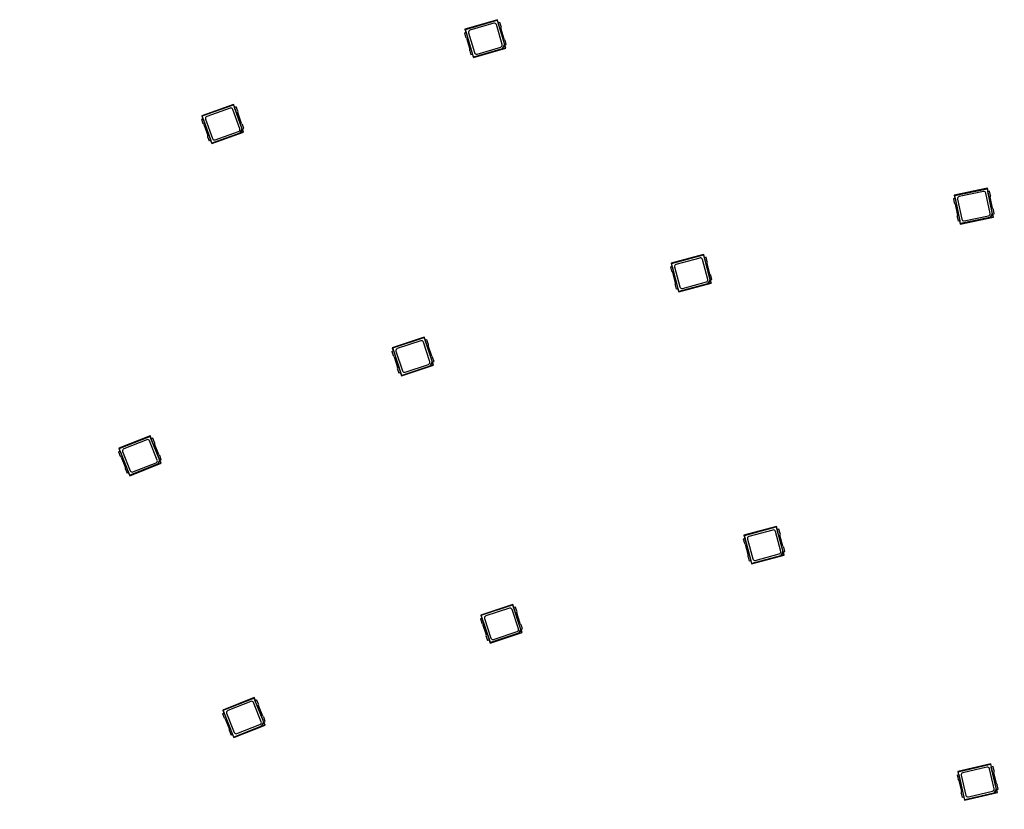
# Model space of a CAD drawing. Header units: millimetres. Extents: x 7 to 819, y 15 to 587.
# Tile 38 of 59: x 374 to 421, y 374 to 412. Entities that reach past the tile are written whole.
import ezdxf

# ---------------------------------------------------------------- set-up
doc = ezdxf.new("R2010")
doc.units = ezdxf.units.MM
doc.layers.add('Default', color=7, linetype='Continuous')
doc.layers.add('RDLED_1-4_802MM_', color=7, linetype='Continuous')

# ---------------------------------------------------------------- blocks, each defined once
blk = doc.blocks.new('SE')
at = {"layer": 'RDLED_1-4_802MM_', "color": 7, "linetype": 'Continuous'}
for p, q in [((396.972, 411.624), (395.438, 411.17)), ((395.459, 411.158), (395.438, 411.17)), ((395.438, 411.17), (395.482, 411.021)), ((395.459, 411.158), (396.961, 411.603)), ((396.801, 411.456), (395.674, 411.122)), ((397.202, 410.454), (396.925, 411.389)), ((396.972, 411.624), (396.961, 411.603)), ((396.961, 411.603), (397.304, 410.444)), ((397.016, 411.476), (396.972, 411.624)), ((397.088, 411.497), (397.01, 411.474)), ((397.32, 410.429), (397.01, 411.474)), ((397.148, 411.297), (397.088, 411.497)), ((397.296, 410.708), (397.142, 411.226)), ((395.41, 411), (395.489, 411.023)), ((395.41, 411), (395.47, 410.8)), ((395.847, 409.849), (395.459, 411.158)), ((395.489, 411.023), (395.798, 409.978)), ((395.512, 410.744), (395.666, 410.225)), ((395.606, 410.998), (395.883, 410.063)), ((395.836, 409.827), (397.37, 410.282)), ((397.198, 410.249), (395.847, 409.849)), ((396.008, 409.996), (397.134, 410.329)), ((397.304, 410.444), (397.198, 410.249)), ((397.221, 410.25), (397.198, 410.249)), ((397.315, 410.425), (397.221, 410.25)), ((397.221, 410.25), (397.355, 410.29)), ((397.304, 410.444), (397.315, 410.425)), ((397.355, 410.29), (397.315, 410.425)), ((397.32, 410.429), (397.398, 410.452)), ((397.37, 410.282), (397.326, 410.43)), ((397.398, 410.452), (397.339, 410.652)), ((397.355, 410.29), (397.37, 410.282)), ((395.661, 410.155), (395.72, 409.955)), ((395.798, 409.978), (395.72, 409.955)), ((395.792, 409.976), (395.836, 409.827)), ((395.847, 409.849), (395.836, 409.827)), ((384.474, 407.607), (382.966, 407.073)), ((382.988, 407.063), (384.464, 407.586)), ((384.311, 407.43), (383.204, 407.038)), ((384.474, 407.607), (384.464, 407.586)), ((384.464, 407.586), (384.867, 406.446)), ((384.526, 407.461), (384.474, 407.607)), ((384.597, 407.486), (384.52, 407.459)), ((384.884, 406.432), (384.52, 407.459)), ((384.666, 407.29), (384.597, 407.486)), ((382.988, 407.063), (382.966, 407.073)), ((382.966, 407.073), (383.018, 406.927)), ((383.444, 405.775), (382.988, 407.063)), ((384.765, 406.45), (384.439, 407.369)), ((384.845, 406.709), (384.665, 407.219)), ((382.947, 406.902), (383.024, 406.929)), ((382.947, 406.902), (383.017, 406.706)), ((383.024, 406.929), (383.388, 405.902)), ((383.062, 406.652), (383.243, 406.142)), ((383.143, 406.911), (383.468, 405.991)), ((384.961, 406.459), (384.891, 406.655)), ((383.241, 406.071), (383.311, 405.875)), ((383.433, 405.754), (384.942, 406.288)), ((384.771, 406.245), (383.444, 405.775)), ((383.596, 405.931), (384.704, 406.323)), ((384.867, 406.446), (384.771, 406.245)), ((384.794, 406.248), (384.771, 406.245)), ((384.88, 406.427), (384.794, 406.248)), ((384.794, 406.248), (384.926, 406.295)), ((384.867, 406.446), (384.88, 406.427)), ((384.926, 406.295), (384.88, 406.427)), ((384.884, 406.432), (384.961, 406.459)), ((384.942, 406.288), (384.89, 406.434)), ((384.926, 406.295), (384.942, 406.288)), ((383.388, 405.902), (383.311, 405.875)), ((383.382, 405.9), (383.433, 405.754)), ((383.444, 405.775), (383.433, 405.754)), ((420.199, 403.63), (418.632, 403.307)), ((418.652, 403.293), (418.632, 403.307)), ((418.632, 403.307), (418.664, 403.155)), ((418.652, 403.293), (420.186, 403.61)), ((418.929, 401.956), (418.652, 403.293)), ((420.014, 403.477), (418.863, 403.239)), ((420.329, 402.444), (420.132, 403.399)), ((420.199, 403.63), (420.186, 403.61)), ((420.186, 403.61), (420.43, 402.427)), ((420.231, 403.478), (420.199, 403.63)), ((420.304, 403.493), (420.224, 403.477)), ((420.445, 402.41), (420.224, 403.477)), ((420.346, 403.289), (420.304, 403.493)), ((418.59, 403.14), (418.67, 403.156)), ((418.59, 403.14), (418.632, 402.935)), ((418.67, 403.156), (418.89, 402.089)), ((418.67, 402.876), (418.78, 402.346)), ((418.785, 403.121), (418.983, 402.166)), ((420.444, 402.69), (420.335, 403.219)), ((419.101, 402.089), (420.251, 402.326)), ((420.43, 402.427), (420.308, 402.24)), ((420.44, 402.406), (420.331, 402.24)), ((420.43, 402.427), (420.44, 402.406)), ((420.468, 402.268), (420.44, 402.406)), ((420.445, 402.41), (420.524, 402.426)), ((420.482, 402.259), (420.451, 402.411)), ((420.524, 402.426), (420.482, 402.63)), ((418.768, 402.276), (418.811, 402.072)), ((418.89, 402.089), (418.811, 402.072)), ((418.884, 402.087), (418.915, 401.936)), ((418.915, 401.936), (420.482, 402.259)), ((418.929, 401.956), (418.915, 401.936)), ((420.308, 402.24), (418.929, 401.956)), ((420.331, 402.24), (420.308, 402.24)), ((420.331, 402.24), (420.468, 402.268)), ((420.468, 402.268), (420.482, 402.259)), ((406.751, 400.491), (405.206, 400.077)), ((405.226, 400.065), (406.739, 400.47)), ((406.751, 400.491), (406.739, 400.47)), ((406.739, 400.47), (407.052, 399.303)), ((406.791, 400.341), (406.751, 400.491)), ((405.226, 400.065), (405.206, 400.077)), ((405.206, 400.077), (405.246, 399.927)), ((405.58, 398.745), (405.226, 400.065)), ((406.575, 400.327), (405.44, 400.023)), ((406.95, 399.315), (406.697, 400.257)), ((406.864, 400.361), (406.785, 400.339)), ((407.067, 399.287), (406.785, 400.339)), ((406.918, 400.159), (406.864, 400.361)), ((407.05, 399.567), (406.911, 400.089)), ((405.173, 399.908), (405.252, 399.929)), ((405.173, 399.908), (405.227, 399.706)), ((405.252, 399.929), (405.534, 398.876)), ((405.268, 399.649), (405.408, 399.127)), ((405.369, 399.901), (405.622, 398.959)), ((407.146, 399.308), (407.092, 399.509)), ((405.401, 399.056), (405.455, 398.855)), ((405.568, 398.724), (407.113, 399.139)), ((406.94, 399.11), (405.58, 398.745)), ((405.744, 398.888), (406.879, 399.192)), ((407.052, 399.303), (406.94, 399.11)), ((406.963, 399.111), (406.94, 399.11)), ((407.063, 399.283), (406.963, 399.111)), ((406.963, 399.111), (407.099, 399.147)), ((407.052, 399.303), (407.063, 399.283)), ((407.099, 399.147), (407.063, 399.283)), ((407.067, 399.287), (407.146, 399.308)), ((407.113, 399.139), (407.073, 399.288)), ((407.099, 399.147), (407.113, 399.139)), ((405.534, 398.876), (405.455, 398.855)), ((405.528, 398.874), (405.568, 398.724)), ((405.58, 398.745), (405.568, 398.724)), ((393.508, 396.575), (391.989, 396.072)), ((392.011, 396.061), (393.497, 396.553)), ((393.342, 396.401), (392.226, 396.032)), ((393.775, 395.412), (393.468, 396.338)), ((393.508, 396.575), (393.497, 396.553)), ((393.497, 396.553), (393.877, 395.406)), ((393.557, 396.428), (393.508, 396.575)), ((393.628, 396.451), (393.551, 396.426)), ((393.894, 395.391), (393.551, 396.426)), ((393.694, 396.254), (393.628, 396.451)), ((391.967, 395.901), (392.044, 395.927)), ((391.967, 395.901), (392.032, 395.703)), ((392.011, 396.061), (391.989, 396.072)), ((391.989, 396.072), (392.038, 395.925)), ((392.441, 394.764), (392.011, 396.061)), ((392.044, 395.927), (392.387, 394.892)), ((392.163, 395.905), (392.47, 394.98)), ((393.861, 395.67), (393.691, 396.183)), ((392.077, 395.648), (392.247, 395.135)), ((393.877, 395.406), (393.777, 395.207)), ((393.889, 395.387), (393.8, 395.209)), ((393.877, 395.406), (393.889, 395.387)), ((393.934, 395.254), (393.889, 395.387)), ((393.894, 395.391), (393.971, 395.417)), ((393.948, 395.246), (393.9, 395.393)), ((393.971, 395.417), (393.905, 395.615)), ((392.244, 395.064), (392.31, 394.866)), ((392.387, 394.892), (392.31, 394.866)), ((392.381, 394.89), (392.43, 394.743)), ((392.43, 394.743), (393.948, 395.246)), ((393.777, 395.207), (392.441, 394.764)), ((392.596, 394.916), (393.711, 395.286)), ((393.8, 395.209), (393.777, 395.207)), ((393.8, 395.209), (393.934, 395.254)), ((393.934, 395.254), (393.948, 395.246)), ((392.441, 394.764), (392.43, 394.743)), ((380.516, 391.896), (379.029, 391.305)), ((379.051, 391.295), (380.506, 391.873)), ((380.36, 391.713), (379.268, 391.279)), ((380.85, 390.75), (380.49, 391.657)), ((380.516, 391.896), (380.506, 391.873)), ((380.506, 391.873), (380.952, 390.75)), ((380.573, 391.752), (380.516, 391.896)), ((380.643, 391.779), (380.567, 391.749)), ((380.969, 390.736), (380.567, 391.749)), ((380.72, 391.585), (380.643, 391.779)), ((379.016, 391.133), (379.092, 391.163)), ((379.016, 391.133), (379.093, 390.939)), ((379.051, 391.295), (379.029, 391.305)), ((379.029, 391.305), (379.086, 391.161)), ((379.555, 390.026), (379.051, 391.295)), ((379.092, 391.163), (379.494, 390.15)), ((379.212, 391.149), (379.572, 390.243)), ((380.92, 391.012), (380.721, 391.515)), ((379.141, 390.887), (379.341, 390.385)), ((380.952, 390.75), (380.864, 390.546)), ((380.965, 390.732), (380.887, 390.549)), ((380.952, 390.75), (380.965, 390.732)), ((381.017, 390.601), (380.965, 390.732)), ((381.045, 390.766), (380.968, 390.96)), ((380.969, 390.736), (381.045, 390.766)), ((381.033, 390.594), (380.975, 390.739)), ((379.342, 390.314), (379.419, 390.12)), ((379.546, 390.004), (381.033, 390.594)), ((380.864, 390.546), (379.555, 390.026)), ((379.702, 390.187), (380.794, 390.621)), ((380.887, 390.549), (380.864, 390.546)), ((380.887, 390.549), (381.017, 390.601)), ((381.017, 390.601), (381.033, 390.594)), ((379.494, 390.15), (379.419, 390.12)), ((379.488, 390.148), (379.546, 390.004)), ((379.555, 390.026), (379.546, 390.004)), ((410.206, 387.596), (408.661, 387.182)), ((408.682, 387.17), (410.194, 387.575)), ((410.03, 387.432), (408.895, 387.128)), ((410.405, 386.42), (410.153, 387.361)), ((410.206, 387.596), (410.194, 387.575)), ((410.194, 387.575), (410.507, 386.408)), ((410.246, 387.446), (410.206, 387.596)), ((410.319, 387.465), (410.24, 387.444)), ((410.522, 386.392), (410.24, 387.444)), ((410.373, 387.264), (410.319, 387.465)), ((408.628, 387.013), (408.707, 387.034)), ((408.628, 387.013), (408.682, 386.811)), ((408.682, 387.17), (408.661, 387.182)), ((408.661, 387.182), (408.701, 387.032)), ((409.035, 385.85), (408.682, 387.17)), ((408.707, 387.034), (408.989, 385.981)), ((408.824, 387.006), (409.077, 386.064)), ((410.506, 386.671), (410.366, 387.194)), ((408.724, 386.754), (408.864, 386.231)), ((410.601, 386.413), (410.547, 386.614)), ((408.857, 386.161), (408.911, 385.96)), ((408.989, 385.981), (408.911, 385.96)), ((408.983, 385.979), (409.023, 385.829)), ((409.023, 385.829), (410.569, 386.243)), ((410.396, 386.215), (409.035, 385.85)), ((409.199, 385.993), (410.334, 386.297)), ((410.507, 386.408), (410.396, 386.215)), ((410.418, 386.215), (410.396, 386.215)), ((410.518, 386.388), (410.418, 386.215)), ((410.418, 386.215), (410.554, 386.252)), ((410.507, 386.408), (410.518, 386.388)), ((410.554, 386.252), (410.518, 386.388)), ((410.522, 386.392), (410.601, 386.413)), ((410.569, 386.243), (410.528, 386.393)), ((410.554, 386.252), (410.569, 386.243)), ((409.035, 385.85), (409.023, 385.829)), ((397.707, 383.903), (396.189, 383.399)), ((396.21, 383.389), (397.696, 383.881)), ((397.541, 383.729), (396.426, 383.359)), ((397.974, 382.74), (397.667, 383.666)), ((397.707, 383.903), (397.696, 383.881)), ((397.696, 383.881), (398.077, 382.734)), ((397.756, 383.755), (397.707, 383.903)), ((397.827, 383.779), (397.75, 383.753)), ((398.093, 382.719), (397.75, 383.753)), ((397.893, 383.581), (397.827, 383.779)), ((396.166, 383.229), (396.243, 383.254)), ((396.166, 383.229), (396.232, 383.031)), ((396.21, 383.389), (396.189, 383.399)), ((396.189, 383.399), (396.237, 383.252)), ((396.64, 382.092), (396.21, 383.389)), ((396.243, 383.254), (396.586, 382.22)), ((396.362, 383.233), (396.669, 382.308)), ((398.06, 382.997), (397.89, 383.51)), ((396.276, 382.976), (396.446, 382.463)), ((398.077, 382.734), (397.977, 382.535)), ((398.089, 382.715), (397.999, 382.537)), ((398.077, 382.734), (398.089, 382.715)), ((398.133, 382.581), (398.089, 382.715)), ((398.093, 382.719), (398.17, 382.744)), ((398.148, 382.574), (398.099, 382.721)), ((398.17, 382.744), (398.105, 382.942)), ((396.443, 382.392), (396.509, 382.194)), ((396.629, 382.07), (398.148, 382.574)), ((397.977, 382.535), (396.64, 382.092)), ((396.795, 382.244), (397.911, 382.614)), ((397.999, 382.537), (397.977, 382.535)), ((397.999, 382.537), (398.133, 382.581)), ((398.133, 382.581), (398.148, 382.574)), ((396.586, 382.22), (396.509, 382.194)), ((396.58, 382.218), (396.629, 382.07)), ((396.64, 382.092), (396.629, 382.07)), ((385.445, 379.489), (383.958, 378.898)), ((383.98, 378.889), (385.435, 379.467)), ((385.445, 379.489), (385.435, 379.467)), ((385.435, 379.467), (385.881, 378.344)), ((385.502, 379.345), (385.445, 379.489)), ((385.289, 379.306), (384.197, 378.872)), ((385.778, 378.344), (385.419, 379.25)), ((385.572, 379.372), (385.496, 379.342)), ((385.898, 378.329), (385.496, 379.342)), ((385.649, 379.179), (385.572, 379.372)), ((385.849, 378.605), (385.65, 379.108)), ((383.945, 378.726), (384.021, 378.756)), ((383.945, 378.726), (384.022, 378.533)), ((383.98, 378.889), (383.958, 378.898)), ((383.958, 378.898), (384.015, 378.754)), ((384.484, 377.619), (383.98, 378.889)), ((384.021, 378.756), (384.423, 377.743)), ((384.141, 378.742), (384.501, 377.836)), ((385.974, 378.359), (385.897, 378.553)), ((384.07, 378.48), (384.269, 377.978)), ((384.475, 377.597), (385.961, 378.188)), ((385.793, 378.139), (384.484, 377.619)), ((384.63, 377.78), (385.722, 378.214)), ((385.881, 378.344), (385.793, 378.139)), ((385.816, 378.142), (385.793, 378.139)), ((385.894, 378.325), (385.816, 378.142)), ((385.816, 378.142), (385.946, 378.194)), ((385.881, 378.344), (385.894, 378.325)), ((385.946, 378.194), (385.894, 378.325)), ((385.898, 378.329), (385.974, 378.359)), ((385.961, 378.188), (385.904, 378.332)), ((385.946, 378.194), (385.961, 378.188)), ((384.271, 377.907), (384.348, 377.713)), ((384.423, 377.743), (384.348, 377.713)), ((384.417, 377.741), (384.475, 377.597)), ((384.484, 377.619), (384.475, 377.597)), ((420.357, 376.348), (418.799, 375.985)), ((418.82, 375.972), (420.345, 376.328)), ((420.176, 376.19), (419.032, 375.924)), ((420.357, 376.348), (420.345, 376.328)), ((420.345, 376.328), (420.619, 375.151)), ((420.392, 376.197), (420.357, 376.348)), ((420.466, 376.214), (420.386, 376.196)), ((420.634, 375.134), (420.386, 376.196)), ((420.513, 376.011), (420.466, 376.214)), ((418.761, 375.817), (418.841, 375.835)), ((418.761, 375.817), (418.809, 375.614)), ((418.82, 375.972), (418.799, 375.985)), ((418.799, 375.985), (418.834, 375.834)), ((419.13, 374.642), (418.82, 375.972)), ((418.841, 375.835), (419.088, 374.774)), ((418.957, 375.803), (419.178, 374.854)), ((420.517, 375.166), (420.296, 376.116)), ((420.626, 375.415), (420.504, 375.941)), ((418.848, 375.555), (418.971, 375.029)), ((420.713, 375.153), (420.666, 375.356)), ((418.961, 374.958), (419.009, 374.755)), ((419.088, 374.774), (419.009, 374.755)), ((419.082, 374.772), (419.117, 374.621)), ((419.117, 374.621), (420.675, 374.985)), ((420.501, 374.962), (419.13, 374.642)), ((419.298, 374.779), (420.443, 375.046)), ((420.619, 375.151), (420.501, 374.962)), ((420.524, 374.962), (420.501, 374.962)), ((420.629, 375.13), (420.524, 374.962)), ((420.524, 374.962), (420.661, 374.994)), ((420.619, 375.151), (420.629, 375.13)), ((420.661, 374.994), (420.629, 375.13)), ((420.634, 375.134), (420.713, 375.153)), ((420.675, 374.985), (420.64, 375.136)), ((420.661, 374.994), (420.675, 374.985)), ((419.13, 374.642), (419.117, 374.621))]:
    blk.add_line(p, q, dxfattribs=at)
for centre, radius, start, end in [((396.829, 411.36), 0.1, 16.4999, 106.4999), ((397.238, 411.255), 0.1, 155.0903, 196.4999), ((395.416, 410.715), 0.1, 16.4999, 57.9095), ((395.702, 411.026), 0.1, 106.4999, 196.4999), ((397.392, 410.736), 0.1, 196.4999, 237.9095), ((395.57, 410.197), 0.1, 335.0903, 16.4999), ((397.106, 410.425), 0.1, 286.4999, 16.4999), ((395.979, 410.092), 0.1, 196.4999, 286.4999), ((384.345, 407.336), 0.1, 19.4999, 109.4999), ((383.237, 406.944), 0.1, 109.4999, 199.4999), ((384.759, 407.252), 0.1, 158.0903, 199.4999), ((382.968, 406.618), 0.1, 19.4999, 60.9095), ((384.94, 406.743), 0.1, 199.4999, 240.9095), ((383.149, 406.109), 0.1, 338.0903, 19.4999), ((384.67, 406.417), 0.1, 289.4999, 19.4999), ((383.563, 406.025), 0.1, 199.4999, 289.4999), ((418.883, 403.141), 0.1, 101.6666, 191.6666), ((420.034, 403.379), 0.1, 11.6666, 101.6666), ((420.433, 403.24), 0.1, 150.2569, 191.6666), ((418.572, 402.855), 0.1, 11.6666, 53.0762), ((418.682, 402.326), 0.1, 330.2569, 11.6666), ((420.231, 402.424), 0.1, 281.6666, 11.6666), ((420.542, 402.71), 0.1, 191.6666, 233.0762), ((419.081, 402.187), 0.1, 191.6666, 281.6666), ((405.466, 399.927), 0.1, 105, 195), ((406.601, 400.231), 0.1, 15, 105), ((407.007, 400.115), 0.1, 153.5903, 195), ((405.172, 399.623), 0.1, 15, 56.4096), ((407.147, 399.592), 0.1, 195, 236.4096), ((405.312, 399.101), 0.1, 333.5903, 15), ((406.853, 399.289), 0.1, 285, 15), ((405.718, 398.985), 0.1, 195, 285), ((393.373, 396.306), 0.1, 18.3333, 108.3333), ((393.786, 396.214), 0.1, 156.9237, 198.3333), ((392.258, 395.937), 0.1, 108.3333, 198.3333), ((391.982, 395.617), 0.1, 18.3333, 59.743), ((393.68, 395.381), 0.1, 288.3333, 18.3333), ((393.956, 395.701), 0.1, 198.3333, 239.743), ((392.152, 395.103), 0.1, 336.9237, 18.3333), ((392.565, 395.011), 0.1, 198.3333, 288.3333), ((380.397, 391.62), 0.1, 21.6667, 111.6667), ((380.814, 391.552), 0.1, 160.257, 201.6667), ((379.305, 391.186), 0.1, 111.6667, 201.6667), ((379.048, 390.85), 0.1, 21.6667, 63.0763), ((380.757, 390.714), 0.1, 291.6667, 21.6667), ((381.013, 391.049), 0.1, 201.6667, 243.0763), ((379.248, 390.348), 0.1, 340.257, 21.6667), ((379.665, 390.28), 0.1, 201.6667, 291.6667), ((410.056, 387.336), 0.1, 15, 105), ((408.921, 387.031), 0.1, 105, 195), ((410.462, 387.22), 0.1, 153.5903, 195), ((408.627, 386.728), 0.1, 15, 56.4096), ((410.602, 386.697), 0.1, 195, 236.4096), ((408.767, 386.206), 0.1, 333.5903, 15), ((409.173, 386.09), 0.1, 195, 285), ((410.308, 386.394), 0.1, 285, 15), ((397.572, 383.634), 0.1, 18.3333, 108.3333), ((396.457, 383.264), 0.1, 108.3333, 198.3333), ((397.985, 383.542), 0.1, 156.9237, 198.3333), ((396.181, 382.944), 0.1, 18.3333, 59.743), ((397.879, 382.709), 0.1, 288.3333, 18.3333), ((398.155, 383.029), 0.1, 198.3333, 239.743), ((396.351, 382.431), 0.1, 336.9237, 18.3333), ((396.764, 382.339), 0.1, 198.3333, 288.3333), ((385.326, 379.213), 0.1, 21.6667, 111.6667), ((385.743, 379.145), 0.1, 160.257, 201.6667), ((383.977, 378.443), 0.1, 21.6667, 63.0763), ((384.234, 378.779), 0.1, 111.6667, 201.6667), ((385.942, 378.642), 0.1, 201.6667, 243.0763), ((385.686, 378.307), 0.1, 291.6667, 21.6667), ((384.176, 377.941), 0.1, 340.257, 21.6667), ((384.594, 377.873), 0.1, 201.6667, 291.6667), ((467.422, 170.973), 205.5, 91.04056, 118.9613), ((420.199, 376.093), 0.1, 13.127, 103.127), ((419.054, 375.826), 0.1, 103.127, 193.127), ((420.601, 375.964), 0.1, 151.7174, 193.127), ((418.751, 375.532), 0.1, 13.127, 54.5367), ((420.724, 375.437), 0.1, 193.127, 234.5367), ((418.873, 375.006), 0.1, 331.7174, 13.127), ((419.276, 374.877), 0.1, 193.127, 283.127), ((420.42, 375.144), 0.1, 283.127, 13.127)]:
    blk.add_arc(centre, radius, start, end, dxfattribs=at)

msp = doc.modelspace()

# ---------------------------------------------------------------- block references
at = {"layer": 'Default'}
msp.add_blockref('SE', (0, 0), dxfattribs=at)

doc.saveas('drawing.dxf')
